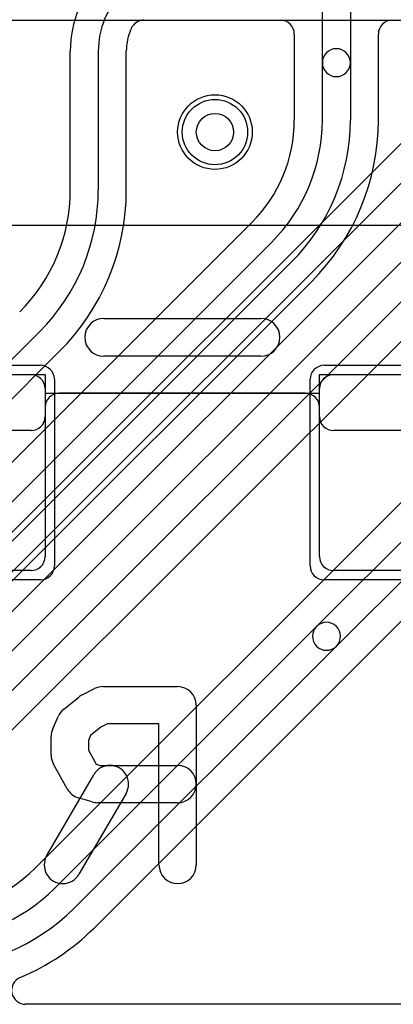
# Model space of a CAD drawing. Extents: x 0 to 20.5, y -0.5 to 20.
# Tile 18 of 21: x 11.5 to 13.5, y 10.3 to 15.6. Entities that reach past the tile are written whole.
import ezdxf

# ---------------------------------------------------------------- set-up
doc = ezdxf.new("R2010")
doc.units = 0
for name, color, linetype in [('Hole', 1, 'CONTINUOUS'), ('L1', 3, 'CONTINUOUS'), ('L2', 3, 'CONTINUOUS'), ('L3', 3, 'CONTINUOUS'), ('L4', 3, 'CONTINUOUS'), ('MetalMask-A', 176, 'CONTINUOUS'), ('PartsArea-A', 111, 'CONTINUOUS'), ('PartsArea-B', 111, 'CONTINUOUS'), ('PartsSilk-A', 221, 'CONTINUOUS'), ('PartsSilk-B', 221, 'CONTINUOUS'), ('Resist-A', 2, 'CONTINUOUS'), ('Resist-B', 2, 'CONTINUOUS'), ('Silk-A', 140, 'CONTINUOUS'), ('Silk-B', 140, 'CONTINUOUS')]:
    doc.layers.add(name, color=color, linetype=linetype)

msp = doc.modelspace()

# ---------------------------------------------------------------- linework, layer by layer
at = {"layer": 'Hole'}
msp.add_circle((12.5, 15), 0.1, dxfattribs=at)
at = {"layer": 'L1'}
for p, q in [((7.20246, 15.59996), (18.82503, 15.59996)), ((10.465, 13.7), (11.515, 13.7)), ((13.135, 13.7), (14.065, 13.7)), ((11.59, 13.625), (11.59, 12.725)), ((13.06, 12.725), (13.06, 13.625)), ((12.985, 13.60004), (11.665, 13.60004)), ((11.58996, 13.525), (11.58996, 13.47497)), ((13.06004, 13.47497), (13.06004, 13.525)), ((11.51499, 13.4), (10.46501, 13.4)), ((14.06499, 13.4), (13.13501, 13.4)), ((11.515, 12.65), (10.465, 12.65)), ((14.065, 12.65), (13.135, 12.65))]:
    msp.add_line(p, q, dxfattribs=at)
msp.add_circle((12.5, 15), 0.2, dxfattribs=at)
for centre, radius, start, end in [((11.515, 13.625), 0.075, 0, 90), ((13.135, 13.625), 0.075, 90, 180), ((11.665, 13.525), 0.07504, 90, 180), ((12.985, 13.525), 0.07504, 0, 90), ((11.51499, 13.47497), 0.07497, -90, 0), ((13.13501, 13.47497), 0.07497, 180, -90), ((11.515, 12.725), 0.075, -90, 0), ((13.135, 12.725), 0.075, 180, -90)]:
    msp.add_arc(centre, radius, start, end, dxfattribs=at)
at = {"layer": 'L2'}
msp.add_line((1.17497, 15.59996), (18.82503, 15.59996), dxfattribs=at)
msp.add_circle((12.5, 15), 0.2, dxfattribs=at)
at = {"layer": 'L3'}
for p, q in [((11.13986, 11.94592), (14.89697, 15.70303)), ((10.30004, 15.59996), (13.7471, 15.59996)), ((15.00303, 15.59697), (11.24592, 11.83985)), ((11.35202, 11.73376), (15.15964, 15.54138)), ((13.59798, 15.04051), (10.9095, 12.35202)), ((11.01559, 12.24592), (13.70407, 14.93442)), ((13.81014, 14.82835), (11.12165, 12.13985))]:
    msp.add_line(p, q, dxfattribs=at)
msp.add_circle((12.5, 15), 0.2, dxfattribs=at)
at = {"layer": 'L4'}
for p, q in [((13.075, 15.37211), (13.075, 15.65822)), ((13.225, 15.65822), (13.225, 15.37211)), ((12.11965, 15.59996), (12.84999, 15.59996)), ((13.45001, 15.59996), (18.82503, 15.59996)), ((12.92496, 15.52499), (12.92496, 15.06421)), ((13.37504, 15.06421), (13.37504, 15.52499)), ((11.725, 14.68993), (11.725, 15.43361)), ((11.875, 15.43361), (11.875, 14.68993)), ((12.02504, 14.68993), (12.02504, 15.43361)), ((13.075, 15.06421), (13.075, 15.37211)), ((13.225, 15.37211), (13.225, 15.06421)), ((12.69798, 14.51624), (10.41587, 12.23413)), ((10.08986, 11.69592), (12.80407, 14.41015)), ((12.91014, 14.30408), (10.19592, 11.58985)), ((10.30202, 11.48376), (13.01623, 14.19799)), ((11.56014, 13.9298), (9.99091, 12.36057)), ((10.27127, 12.42873), (11.66624, 13.8237)), ((14.29291, 13.81117), (11.53377, 11.05202)), ((13.04442, 12.35048), (14.43649, 13.74255)), ((14.54255, 13.63649), (13.15048, 12.24442)), ((11.85202, 10.73376), (14.61117, 13.49291)), ((11.63986, 10.94592), (13.04442, 12.35048)), ((13.15048, 12.24442), (11.74592, 10.83985)), ((17.98531, 10.32504), (11.48584, 10.32504))]:
    msp.add_line(p, q, dxfattribs=at)
msp.add_circle((12.5, 15), 0.2, dxfattribs=at)
for centre, radius, start, end in [((12.32242, 15.43361), 0.59742, 135.00136, 180), ((12.32242, 15.43361), 0.44742, 135.00091, 180), ((12.11965, 15.52499), 0.07497, 90, 155.74264), ((12.84999, 15.52499), 0.07497, 0, 90), ((13.45001, 15.52499), 0.07497, 90, 180), ((12.32242, 15.43361), 0.29738, 155.74133, 180), ((13.15, 15.37211), 0.075, 0, 180), ((13.15, 15.37211), 0.075, 180, 0), ((12.15, 15.06422), 0.77496, -45, -0.00074), ((12.15, 15.06422), 0.925, -45, -0.00062), ((12.15, 15.06422), 1.075, -45, -0.00053), ((12.15, 15.06423), 1.22504, -45.00033, -0.00093), ((10.8, 14.68994), 0.925, -45, -0.00062), ((10.8, 14.68994), 1.075, -45, -0.00053), ((10.79999, 14.68994), 1.22506, -44.99967, -0.00047), ((13.09745, 12.29745), 0.075, 135, -45), ((13.09745, 12.29745), 0.075, -45, 135), ((10.98579, 11.6), 0.77496, -90, -45), ((10.98579, 11.6), 0.925, -90, -45.00044), ((10.98579, 11.6), 1.075, -90, -45.00075), ((10.98579, 11.6), 1.22504, -67.37808, -45.00033), ((11.48584, 10.40001), 0.07497, 112.62457, -90)]:
    msp.add_arc(centre, radius, start, end, dxfattribs=at)
at = {"layer": 'MetalMask-A'}
for p, q in [((10.465, 13.7), (11.515, 13.7)), ((13.135, 13.7), (14.065, 13.7)), ((11.59, 13.625), (11.59, 12.725)), ((13.06, 12.725), (13.06, 13.625)), ((11.515, 12.65), (10.465, 12.65)), ((14.065, 12.65), (13.135, 12.65))]:
    msp.add_line(p, q, dxfattribs=at)
for centre, start, end in [((11.515, 13.625), 0, 90), ((13.135, 13.625), 90, 180), ((11.515, 12.725), -90, 0), ((13.135, 12.725), 180, -90)]:
    msp.add_arc(centre, 0.075, start, end, dxfattribs=at)
at = {"layer": 'PartsArea-A'}
for p, q in [((20, 14.5), (0, 14.5)), ((10.39, 13.7), (11.59, 13.7)), ((11.59, 13.7), (11.59, 13.6)), ((13.06, 13.6), (13.06, 13.7)), ((13.06, 13.7), (14.14, 13.7)), ((11.59, 13.6), (13.06, 13.6))]:
    msp.add_line(p, q, dxfattribs=at)
at = {"layer": 'PartsArea-B'}
msp.add_line((20, 14.5), (0, 14.5), dxfattribs=at)
at = {"layer": 'PartsSilk-A'}
for p, q in [((11.90426, 14.0016), (12.74574, 14.0016)), ((12.74574, 13.7984), (11.90426, 13.7984))]:
    msp.add_line(p, q, dxfattribs=at)
for centre, start, end in [((11.90426, 13.9), 90, -90), ((12.74574, 13.9), -90, 90)]:
    msp.add_arc(centre, 0.1016, start, end, dxfattribs=at)
at = {"layer": 'PartsSilk-B'}
for p, q in [((11.7886, 11.98388), (11.85527, 12.01722)), ((11.9, 12.02778), (12.3, 12.02778)), ((11.68853, 11.90518), (11.77001, 11.97184)), ((12.4, 11.92778), (12.4, 11.07222)), ((11.63084, 11.80172), (11.66047, 11.86839)), ((11.92361, 11.82778), (11.88802, 11.80998)), ((12.2, 11.82778), (11.92361, 11.82778)), ((12.2, 11.07222), (12.2, 11.82778)), ((11.88802, 11.80998), (11.83357, 11.76544)), ((11.62222, 11.66111), (11.62222, 11.76111)), ((11.83357, 11.76544), (11.82222, 11.73989)), ((11.82222, 11.73989), (11.82222, 11.68702)), ((11.82222, 11.68702), (11.86397, 11.61188)), ((11.70889, 11.47921), (11.63481, 11.61254)), ((11.86397, 11.61188), (11.88505, 11.60556)), ((11.88505, 11.60556), (12.3, 11.60556)), ((11.59873, 11.12247), (11.85058, 11.55581)), ((12.0235, 11.45531), (11.77165, 11.02197)), ((11.84164, 11.40978), (11.76757, 11.432)), ((12.3, 11.40556), (11.87037, 11.40556))]:
    msp.add_line(p, q, dxfattribs=at)
for centre, start, end in [((11.83333, 11.89444), 116.57018, 129.28618), ((11.9, 11.92778), 90, 116.57018), ((12.3, 11.92778), 0, 90), ((11.75185, 11.82778), 129.28618, 156.03926), ((11.72222, 11.76111), 156.03926, 180), ((11.72222, 11.66111), 180, -150.94094), ((11.93704, 11.50556), -30.16488, 149.83556), ((12.3, 11.50556), -90, 90), ((11.7963, 11.52778), -150.94094, -106.69705), ((11.87037, 11.50556), -106.69705, -90), ((11.68519, 11.07222), 149.83512, -30.16444), ((12.3, 11.07222), 180, 0)]:
    msp.add_arc(centre, 0.1, start, end, dxfattribs=at)
at = {"layer": 'Resist-A'}
for p, q in [((10.415, 13.75), (11.565, 13.75)), ((13.085, 13.75), (14.115, 13.75)), ((11.64, 13.675), (11.64, 12.675)), ((13.01, 12.675), (13.01, 13.675)), ((11.565, 12.6), (10.415, 12.6)), ((14.115, 12.6), (13.085, 12.6))]:
    msp.add_line(p, q, dxfattribs=at)
msp.add_circle((12.5, 15), 0.175, dxfattribs=at)
for centre, start, end in [((11.565, 13.675), 0, 90), ((13.085, 13.675), 90, 180), ((11.565, 12.675), -90, 0), ((13.085, 12.675), 180, -90)]:
    msp.add_arc(centre, 0.075, start, end, dxfattribs=at)
at = {"layer": 'Resist-B'}
msp.add_circle((12.5, 15), 0.175, dxfattribs=at)
at = {"layer": 'Silk-A'}
for p, q in [((11.90426, 14.0016), (12.74574, 14.0016)), ((12.74574, 13.7984), (11.90426, 13.7984))]:
    msp.add_line(p, q, dxfattribs=at)
for centre, start, end in [((11.90426, 13.9), 90, -90), ((12.74574, 13.9), -90, 90)]:
    msp.add_arc(centre, 0.1016, start, end, dxfattribs=at)
at = {"layer": 'Silk-B'}
for p, q in [((11.7886, 11.98388), (11.85527, 12.01722)), ((11.9, 12.02778), (12.3, 12.02778)), ((11.68853, 11.90518), (11.77001, 11.97184)), ((12.4, 11.92778), (12.4, 11.07222)), ((11.63084, 11.80172), (11.66047, 11.86839)), ((11.92361, 11.82778), (11.88802, 11.80998)), ((12.2, 11.82778), (11.92361, 11.82778)), ((12.2, 11.07222), (12.2, 11.82778)), ((11.88802, 11.80998), (11.83357, 11.76544)), ((11.62222, 11.66111), (11.62222, 11.76111)), ((11.83357, 11.76544), (11.82222, 11.73989)), ((11.82222, 11.73989), (11.82222, 11.68702)), ((11.82222, 11.68702), (11.86397, 11.61188)), ((11.70889, 11.47921), (11.63481, 11.61254)), ((11.86397, 11.61188), (11.88505, 11.60556)), ((11.88505, 11.60556), (12.3, 11.60556)), ((11.59873, 11.12247), (11.85058, 11.55581)), ((12.0235, 11.45531), (11.77165, 11.02197)), ((11.84164, 11.40978), (11.76757, 11.432)), ((12.3, 11.40556), (11.87037, 11.40556))]:
    msp.add_line(p, q, dxfattribs=at)
for centre, start, end in [((11.83333, 11.89444), 116.57018, 129.28618), ((11.9, 11.92778), 90, 116.57018), ((12.3, 11.92778), 0, 90), ((11.75185, 11.82778), 129.28618, 156.03926), ((11.72222, 11.76111), 156.03926, 180), ((11.72222, 11.66111), 180, -150.94094), ((11.93704, 11.50556), -30.16488, 149.83556), ((12.3, 11.50556), -90, 90), ((11.7963, 11.52778), -150.94094, -106.69705), ((11.87037, 11.50556), -106.69705, -90), ((11.68519, 11.07222), 149.83512, -30.16444), ((12.3, 11.07222), 180, 0)]:
    msp.add_arc(centre, 0.1, start, end, dxfattribs=at)

doc.saveas('drawing.dxf')
